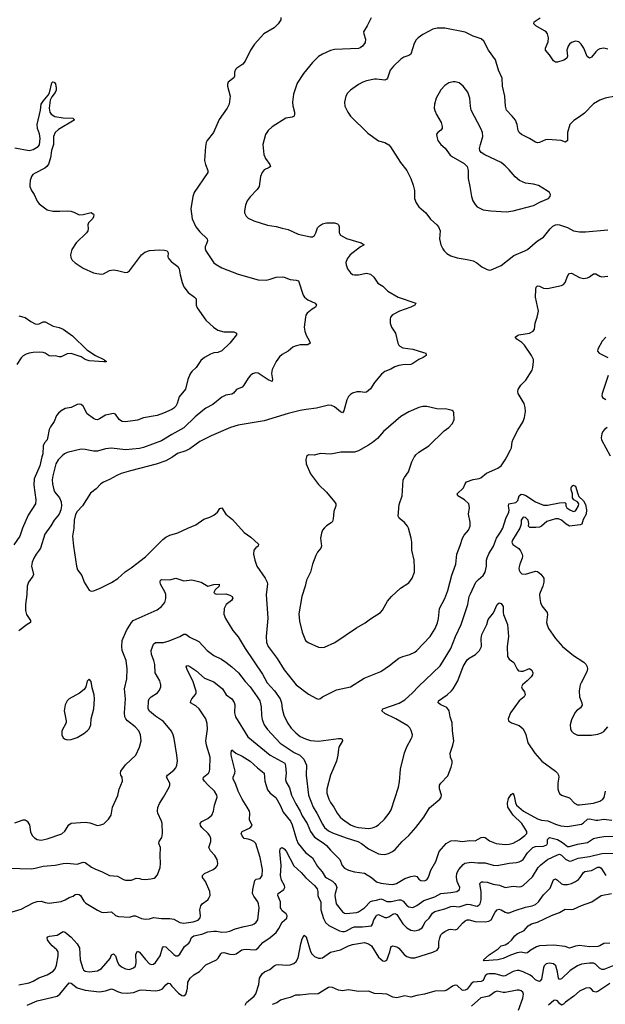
# Model space of a CAD drawing. Header units: inches. Extents: x 884691 to 1028259, y 526745 to 653629.
# Tile 4 of 241: x 933097 to 938926, y 534548 to 544352. Entities that reach past the tile are written whole.
import ezdxf

# ---------------------------------------------------------------- set-up
doc = ezdxf.new("R2010")
doc.units = ezdxf.units.IN
doc.header["$MEASUREMENT"] = 0
doc.layers.add('A9533', color=7, linetype='Continuous')
doc.layers.add('A9534', color=7, linetype='Continuous')

msp = doc.modelspace()

# ---------------------------------------------------------------- linework, layer by layer
at = {"layer": 'A9533', "color": 6}
for points, elevation in [([(933318.7, 540000), (933296.5, 539910), (933240.5, 539779.5), (933237.2, 539717.2), (933257.5, 539570), (933253.3, 539530), (933182.8, 539417.2), (933125.7, 539290), (933098.3, 539210), (933037.3, 539122.7)], 2900), ([(933508.7, 540000), (933480.6, 539970), (933456.1, 539930), (933425.5, 539810), (933420.4, 539770), (933422.8, 539730), (933437, 539670), (933447.3, 539647.3), (933492.9, 539590), (933510.8, 539550), (933514, 539510), (933508.1, 539471.9), (933490, 539429.5), (933441.1, 539370), (933407, 539313), (933345.9, 539230), (933303.5, 539090), (933291.6, 539068.4), (933259.4, 539030), (933237.6, 538990), (933221.9, 538950), (933215.2, 538910), (933233.4, 538826.6), (933228.5, 538810), (933183.7, 538750), (933170.9, 538710), (933169, 538630), (933156.4, 538530), (933156.1, 538470), (933165, 538430), (933206, 538370), (933204.9, 538350), (933170, 538328.9), (933090, 538267.1)], 3000), ([(934621.7, 540000), (934610, 539991.6), (934550, 539960.1), (934455.1, 539924.9), (934199.1, 539860.9), (934107.2, 539832.8), (934065, 539815), (933990, 539772.3), (933931.7, 539748.3), (933903.2, 539730), (933858.7, 539681.3), (933802.1, 539637.9), (933723.4, 539510), (933670, 539453.4), (933653.3, 539426.7), (933639.7, 539370), (933635, 539290), (933623.6, 539210), (933633.1, 539110), (933662.6, 538910), (933673.8, 538873.8), (933716.6, 538816.6), (933738, 538750), (933790, 538671.7), (933810, 538662), (933830, 538665.6), (933890, 538689.5), (934011.4, 538748.6), (934073.6, 538786.4), (934147, 538853), (934207, 538893), (934350, 539002.1), (934522.9, 539177.1), (934550, 539198.3), (934590, 539219.2), (934670, 539242), (934771.3, 539290), (934850, 539321.1), (934930, 539377.5), (934990, 539397.8), (935030, 539417.7), (935066.7, 539450), (935090, 539483.6), (935110, 539490.3), (935150.1, 539430.1), (935214, 539374), (935330, 539245.4), (935398.1, 539198), (935475.2, 539130), (935470.1, 539110), (935447.4, 539092.6), (935428.9, 539070), (935425.8, 539030), (935437, 538970), (935457.9, 538910), (935539.3, 538790), (935560.6, 538750), (935562.6, 538730), (935550.3, 538630), (935567.4, 538392.6), (935549.8, 538210), (935553, 538150), (935570, 538109.3), (935660.2, 537990), (935730, 537878.7), (935850, 537729.7), (935970, 537637.6), (936050, 537592.4), (936070, 537587.6), (936090, 537594.5), (936111.8, 537610), (936250, 537678.9), (936390, 537710.5), (936525.6, 537794.4), (936690, 537862.1), (936778.3, 537921.7), (936870, 537994.6), (936910, 538011.7), (936979.8, 538030), (937030, 538053.4), (937050.9, 538070), (937181.3, 538210), (937233.3, 538290), (937255.1, 538344.9), (937266.6, 538390), (937274.8, 538490), (937327.8, 538590), (937359.4, 538670), (937399.5, 538820.5), (937437, 538930), (937449.6, 539030), (937482.4, 539117.6), (937503.3, 539190), (937519.5, 539220.5), (937563.8, 539270), (937581.9, 539310), (937581.8, 539350), (937565.3, 539430), (937573.3, 539493.3), (937567.2, 539530), (937525.9, 539570), (937458.5, 539610), (937452.3, 539630), (937514, 539690), (937529.4, 539730.6), (937545.6, 539750), (937610, 539774.1), (937670, 539783.3), (937687.4, 539790), (937743.1, 539836.9), (937855, 539885), (937890, 539910.8), (937929.9, 539970), (937946, 540000)], 3100), ([(935951.9, 540000), (935946, 539974), (935947.2, 539930), (935991.9, 539830), (936070, 539724.2), (936150, 539646.9), (936231.7, 539550), (936243.7, 539530), (936243.1, 539510), (936224.4, 539455.6), (936217.9, 539382.1), (936210, 539355.6), (936197.5, 539342.5), (936150, 539311.1), (936130, 539291.1), (936112.3, 539267.7), (936099.8, 539240.2), (936091.6, 539190), (936100.6, 539110), (936093.7, 539090), (936061.7, 539050), (936043.8, 539016.2), (936012.2, 538930), (935991.6, 538850), (935952.6, 538770), (935939.1, 538710), (935905.2, 538610), (935875.2, 538435.2), (935883.2, 538363.2), (935910, 538252.7), (935943.3, 538170), (935968.1, 538150), (936070, 538104.3), (936100.8, 538100.8), (936130, 538105.5), (936232.9, 538150), (936450, 538296.4), (936534.7, 538345.3), (936590, 538387), (936687.8, 538450), (936707.3, 538472.7), (936758.9, 538561.1), (936797.3, 538610), (936886.7, 538693.3), (936970, 538745.8), (937004.9, 538790), (937026, 538850), (937028.3, 538890), (937023.9, 538970), (936999, 539070), (936998.8, 539150), (936992.3, 539190), (936966.1, 539290), (936956.1, 539310), (936925.9, 539345.9), (936873.8, 539390), (936863.7, 539410), (936875.6, 539524.4), (936904.4, 539610), (936914.5, 539770), (936925.6, 539794.4), (936968, 539850), (936999.9, 539950), (937023, 539997), (937025.2, 540000)], 3200), ([(933050, 536354.2), (933130, 536384.8), (933150, 536384.2), (933172, 536372), (933195.2, 536335.2), (933204.4, 536264.4), (933219.8, 536230), (933245.5, 536205.5), (933270, 536190.7), (933310, 536184.1), (933370, 536194.7), (933515, 536245), (933547.4, 536272.6), (933585.1, 536334.9), (933610, 536350.6), (933750, 536361.2), (933793.6, 536353.6), (933870, 536329.5), (933905.9, 536334.1), (933933.5, 536346.5), (933979.8, 536390), (934007.4, 536430), (934021.6, 536510), (934074.4, 536625.6), (934088.1, 536690), (934118.8, 536770), (934115.3, 536810), (934104, 536830), (934099.6, 536850), (934102.5, 536870), (934148.5, 536931.5), (934252.2, 537030), (934290, 537107.2), (934305.2, 537170), (934299.3, 537230), (934282.7, 537270), (934245.3, 537310), (934169.5, 537369.5), (934153.3, 537390), (934144.8, 537410), (934141.4, 537450), (934150.6, 537590.6), (934140.2, 537690), (934162.1, 537790), (934166.7, 537890), (934155.5, 537970), (934116.5, 538070), (934112.1, 538110), (934118, 538170), (934160.1, 538270), (934208.9, 538351.1), (934226.7, 538370), (934465.6, 538474.4), (934509.8, 538510), (934542, 538550), (934552.9, 538590), (934551, 538630), (934544.7, 538650), (934499.3, 538730), (934495.3, 538750), (934497.4, 538770), (934510, 538777.5), (934590, 538774.6), (934650, 538790.8), (934730, 538765.6), (934810, 538773.3), (934903.6, 538750), (934970, 538712.1), (935030, 538728.9), (935081, 538730), (935083.1, 538710), (935043.6, 538676.4), (935028.9, 538650), (935038.3, 538638.3), (935053, 538633), (935150, 538634.7), (935190, 538622.6), (935211, 538610), (935218.3, 538590), (935215.4, 538584.6), (935205.1, 538570), (935153.6, 538530), (935132.6, 538490), (935130, 538433.4), (935144.8, 538390), (935217.8, 538270), (935270, 538208.5), (935342, 538090), (935515, 537835), (935561.3, 537750), (935632.8, 537670), (935690.2, 537590), (935704.5, 537550), (935709.4, 537490), (935727.7, 537427.7), (935764, 537350), (935798.3, 537298.3), (935845.5, 537250), (935890, 537216.1), (935943, 537190), (935990, 537175.4), (936070, 537167.8), (936270, 537195.8), (936294.2, 537194.2), (936307.7, 537187.7), (936310.7, 537170), (936274.3, 537110), (936268.6, 537090), (936264.6, 537030), (936251.6, 536970), (936191.8, 536830), (936153, 536690), (936154.1, 536650), (936174.8, 536590), (936190, 536558.3), (936224.6, 536510), (936255.4, 536450), (936286.6, 536410), (936310, 536390.5), (936390, 536336.6), (936430, 536318.6), (936470, 536308.3), (936570, 536299.3), (936610, 536305.3), (936642.1, 536317.9), (936670, 536335.4), (936727.4, 536390), (936773.5, 536450), (936793.9, 536486.1), (936867.3, 536710), (936876.5, 536763.5), (936888.1, 536890), (936928.2, 537051.8), (936949.6, 537110.4), (936994.5, 537190), (937003.2, 537210), (937005.6, 537230), (936995.2, 537275.2), (936979.7, 537299.7), (936959.6, 537319.6), (936842.1, 537390), (936730, 537442.7), (936702.5, 537470), (936704.3, 537475.7), (936713, 537490), (936873.7, 537546.3), (936930, 537581.4), (937008.2, 537650), (937066.9, 537713.1), (937210, 537848), (937280.6, 537919.4), (937306.7, 537953.3), (937389.6, 538090), (937434.8, 538210), (937491.4, 538328.6), (937556.1, 538530), (937572.4, 538607.6), (937583.2, 538636.8), (937638.5, 538750), (937662.7, 538777.3), (937710, 538817.4), (937728.7, 538850), (937741.9, 538910), (937744.4, 538970), (937750, 538994), (937766.2, 539033.8), (937812.1, 539110), (937841.3, 539190), (937884.3, 539250), (937905.4, 539290), (937936.3, 539383.7), (937965.3, 539450), (937968.8, 539470), (937963.4, 539510), (937965.3, 539530), (938036.7, 539543.3), (938054, 539566), (938067.4, 539612.6), (938090, 539626.1), (938110, 539625), (938135.3, 539615.3), (938231.9, 539551.9), (938310, 539518.1), (938350, 539519), (938470, 539541.5), (938523.1, 539543.1), (938533.8, 539533.8), (938534.4, 539510), (938541.8, 539490), (938572.4, 539470), (938610, 539456.1), (938630, 539463.1), (938636, 539470), (938660.4, 539510), (938661.7, 539530), (938649.8, 539549.8), (938612.7, 539570), (938599.5, 539590), (938598.2, 539630), (938587.5, 539670), (938587.1, 539690), (938593.3, 539706.7), (938610, 539718.3), (938630, 539708.2), (938651, 539630), (938663.5, 539603.5), (938710, 539560.3), (938730, 539524), (938740.1, 539470), (938736.4, 539430), (938704.4, 539375.6), (938692.2, 539330), (938677.2, 539322.8), (938570, 539310.6), (938535.1, 539330), (938490, 539370.3), (938461.7, 539381.7), (938430, 539383.1), (938345.2, 539354.8), (938290.6, 539309.4), (938270, 539299), (938234.5, 539294.5), (938175.6, 539295.6), (938161.6, 539310), (938165.7, 539334.3), (938158.6, 539370), (938130, 539396.5), (938110, 539399.4), (938088.1, 539370), (938088.1, 539330), (938076.8, 539290), (938001.7, 539170), (937995.6, 539150), (938006.2, 539126.2), (938066.5, 539086.5), (938083.1, 539063.1), (938098, 539030), (938101.9, 539010), (938098.6, 538990), (938075.6, 538930), (938066.2, 538890), (938068.7, 538870), (938078.7, 538850), (938095.7, 538835.7), (938130, 538829.8), (938230, 538859.7), (938250, 538857.5), (938285, 538830), (938313, 538790), (938314.9, 538750), (938303, 538710), (938276.8, 538650), (938272.5, 538630), (938274, 538590), (938282.5, 538550), (938295.8, 538515.8), (938348.3, 538450), (938350.7, 538430), (938342.1, 538350), (938345.7, 538325.7), (938362.1, 538290), (938429.6, 538189.6), (938498.5, 538110), (938610, 538020.5), (938713.7, 537953.7), (938733.4, 537933.4), (938746.5, 537910), (938749.6, 537890), (938742.5, 537857.5), (938684.1, 537750), (938676.4, 537730), (938666.4, 537670), (938669.5, 537610), (938693.4, 537550), (938694.4, 537525.6), (938679.4, 537500.6), (938639.7, 537470), (938621.6, 537450), (938590, 537380.7), (938577.3, 537330), (938579.4, 537290), (938589.1, 537269.1), (938610, 537247.3), (938650, 537229.3), (938790, 537229.5), (938850, 537239.3), (938887.6, 537252.4), (938910, 537265.8), (938949.8, 537310)], 3000), ([(932984.9, 535904.9), (933210, 535897.8), (933250, 535902.7), (933330, 535925), (933450, 535933.6), (933530, 535951), (933570, 535952.4), (933670, 535944.5), (933730, 535962), (933750, 535961.1), (933812.4, 535912.4), (933850, 535892.2), (933909.9, 535870.1), (933990, 535831.3), (934070, 535823.4), (934130, 535790.5), (934150, 535784.7), (934210, 535785.5), (934257, 535803), (934290, 535802), (934310, 535793.8), (934349, 535791), (934403.5, 535796.5), (934434.7, 535805.3), (934450, 535814), (934470, 535836.9), (934495.3, 535910), (934499.9, 535950), (934494, 536030), (934499.4, 536110), (934483.5, 536150), (934485.6, 536170), (934511.3, 536210), (934517, 536250), (934513.6, 536350), (934509.5, 536370), (934473, 536450), (934469.7, 536470), (934473.3, 536506.7), (934490, 536548.2), (934529.5, 536610), (934585.7, 536710), (934592.5, 536730), (934591.3, 536750), (934558.2, 536810), (934561.6, 536818.4), (934567.1, 536830), (934630, 536879.4), (934650, 536903.5), (934661.6, 536930), (934666.2, 536973.8), (934662, 537030), (934634.9, 537194.9), (934625.8, 537230), (934607.9, 537267.9), (934530, 537362.5), (934450, 537417.8), (934387.9, 537467.9), (934377.3, 537490), (934378.8, 537570), (934386.6, 537590), (934407.1, 537610), (934470.3, 537649.7), (934490, 537677), (934502, 537710), (934503, 537730), (934491.8, 537770), (934446.7, 537850), (934443.2, 537930), (934433.3, 537970), (934408.9, 538030), (934406.8, 538070), (934427.3, 538132.7), (934449.8, 538150), (934530, 538151.9), (934585.9, 538165.9), (934690, 538209.8), (934730, 538232.2), (934750, 538233.4), (934790, 538204.6), (934879.8, 538159.8), (934962.9, 538070), (935030, 538019.9), (935104.6, 537984.6), (935150, 537956.4), (935210.1, 537910), (935276.5, 537850), (935341, 537761), (935390, 537707.8), (935461.9, 537610), (935485.6, 537570), (935501.1, 537510), (935503.9, 537423.9), (935510, 537382.8), (935532, 537330), (935562.8, 537282.8), (935690, 537146.8), (935830, 537056.8), (935883.9, 537030), (935925.9, 536990), (935951.1, 536930), (935947.5, 536830), (935970.4, 536630), (936016.5, 536510), (936053.6, 536450), (936110, 536340.3), (936130.9, 536310), (936170, 536274.9), (936210, 536253.9), (936345.1, 536205.1), (936464, 536170), (936500.1, 536150), (936570, 536094.8), (936667.8, 536047.8), (936690, 536041.7), (936730, 536040.8), (936767, 536050), (936808.7, 536071.2), (936833.5, 536090), (936904.9, 536170), (936970.6, 536229.4), (937039.9, 536310), (937119.2, 536410), (937175.8, 536504.2), (937277.4, 536590), (937291.3, 536610), (937294.9, 536630), (937274.4, 536694.4), (937276.7, 536730), (937290, 536751), (937358.5, 536821.5), (937392.2, 536910), (937402.2, 536950), (937402, 536970), (937384.7, 537010), (937381.6, 537050), (937409.5, 537130), (937417.9, 537170), (937405.2, 537270), (937401.5, 537350), (937382.4, 537410), (937371.3, 537471.3), (937350, 537501.8), (937287.6, 537530), (937262.6, 537550), (937265.4, 537570), (937350.3, 537630), (937395.9, 537670), (937410.9, 537689.1), (937457.1, 537770), (937510, 537910.1), (937550, 537979), (937570, 537996.3), (937634, 538030), (937674.6, 538070), (937692.5, 538110), (937691.2, 538190), (937697.1, 538230), (937746.2, 538330), (937761.5, 538378.5), (937814.3, 538445.7), (937850.3, 538529.7), (937870, 538544.2), (937890, 538539.2), (937910.3, 538510.3), (937909.3, 538450), (937913.8, 538430), (937953.5, 538330), (937962.2, 538210), (937948.6, 538110), (937953.8, 538010), (937970, 537985.9), (938016.6, 537950), (938050, 537884.2), (938063.1, 537870), (938084.1, 537864.1), (938110, 537865), (938170, 537890.2), (938195.7, 537875.8), (938203, 537850), (938199.8, 537830), (938187.6, 537810), (938149, 537770), (938101.5, 537730), (938090.2, 537710), (938098.2, 537690), (938120.5, 537660.5), (938126.8, 537630), (938118.2, 537610), (938069.4, 537570.6), (937982.5, 537450), (937958.2, 537390), (937963.6, 537370), (937992.3, 537352.3), (938070, 537322.7), (938106.8, 537290), (938134.3, 537234.3), (938155.8, 537150), (938225.6, 537050), (938294.1, 536970), (938428.7, 536870), (938449.6, 536850), (938460.1, 536830), (938461.9, 536810), (938453.1, 536750), (938455, 536695), (938458.8, 536670), (938468.4, 536648.4), (938489.7, 536629.7), (938570, 536602.7), (938618.8, 536550), (938650, 536535.4), (938670, 536533.8), (938808.3, 536551.7), (938870, 536570.7), (938901.9, 536590), (938913.4, 536606.6), (938928.9, 536670)], 2900), ([(932990, 535459.9), (933110, 535495.2), (933230, 535559.6), (933270, 535573.3), (933310, 535573.9), (933350, 535560.9), (933390, 535555.7), (933510, 535573.1), (933550, 535587.9), (933590, 535612.4), (933630, 535626.4), (933650, 535639.9), (933670, 535645.1), (933690, 535640.5), (933701, 535630), (933735.5, 535575.5), (933755, 535555), (933870, 535486.3), (933910, 535466.9), (933930, 535462.4), (934010, 535467.6), (934051.7, 535431.7), (934081.3, 535421.3), (934190, 535414.1), (934230, 535428.7), (934250, 535430.1), (934310, 535403.5), (934350, 535396.9), (934390, 535400.8), (934430, 535412.9), (934510, 535403.8), (934590, 535401.8), (934630, 535394.2), (934690, 535362.7), (934730, 535354.7), (934822, 535370), (934874, 535386), (934894.7, 535410), (934896.7, 535430), (934890.5, 535490), (934899.4, 535530), (934912.2, 535547.8), (934970, 535590), (934983.9, 535610), (934992.4, 535632.4), (934990.5, 535670.5), (934944.8, 535770), (934918, 535810), (934916.5, 535830), (934936.5, 535850), (935022.3, 535890), (935050, 535909.6), (935064.9, 535930), (935070.8, 535950), (935064.1, 535990), (935038, 536030), (934996, 536076), (934979.8, 536110), (934998.2, 536170), (934998.5, 536198.5), (934990, 536225.5), (934973.3, 536250), (934909, 536309), (934897.1, 536330), (934894.9, 536350), (934910.4, 536369.6), (934970, 536397.6), (935010.4, 536430), (935027.3, 536470), (935036.5, 536530), (935063, 536610), (935060.3, 536630), (935035.7, 536670), (934970, 536732.1), (934935.3, 536770), (934924.3, 536790), (934927.4, 536810), (934976.6, 536850), (934987.5, 536870), (934989.6, 536890), (934991.7, 537010), (934956.8, 537130), (934949.4, 537170), (934966.3, 537286.3), (934963.6, 537343.6), (934949.1, 537390), (934881.9, 537490), (934850, 537520), (934798, 537550), (934799.7, 537570), (934811, 537590), (934846.8, 537633.2), (934852.7, 537650), (934852.3, 537667.7), (934819.1, 537770), (934770, 537866.1), (934754.2, 537910), (934761.1, 537918.9), (934770, 537921), (934790, 537912.5), (934850, 537871.4), (934936, 537796), (935030, 537757.4), (935115.4, 537690), (935152.8, 537630), (935208.1, 537588.1), (935233, 537553), (935239.4, 537530), (935233.7, 537450), (935244.2, 537410), (935366.8, 537210), (935589.4, 537029.4), (935735.1, 536950), (935744, 536924), (935747.8, 536850), (935742.2, 536790), (935747, 536767), (935782, 536702), (935803.2, 536630), (935844.1, 536544.1), (935888.4, 536470), (935910, 536424), (935958.8, 536350), (935991.3, 536270), (936030, 536212.2), (936128.6, 536150), (936151.8, 536130), (936190, 536083.4), (936283.2, 535990), (936306.7, 535930), (936330, 535905.3), (936370, 535885), (936430, 535867.4), (936530, 535853.7), (936598.8, 535810), (936650, 535766.9), (936690, 535755.2), (936770, 535744), (936810, 535742.5), (936846.9, 535750), (936930, 535799.9), (936990, 535820.5), (937027.9, 535827.9), (937050, 535820.6), (937070, 535793.4), (937090, 535779.4), (937122.3, 535777.7), (937150, 535787), (937166.9, 535813.1), (937190, 535883.9), (937239.9, 535970), (937273.8, 536070), (937340.6, 536150), (937390, 536174.8), (937430, 536177.8), (937509.4, 536169.4), (937570, 536179.7), (937630, 536175.7), (937690, 536208.2), (937710, 536212.7), (937730, 536208.1), (937774.5, 536174.5), (937840.8, 536150), (937930, 536139.4), (937970, 536142.8), (938010, 536152.8), (938070, 536186.4), (938126.4, 536230), (938144.9, 536250), (938144.1, 536270), (938096.2, 536350), (938010, 536430.4), (937955.6, 536510), (937953.5, 536550), (937963.8, 536596.2), (937990, 536637.4), (938010, 536648.9), (938020.1, 536620.1), (938033.1, 536553.1), (938043.1, 536530), (938113.1, 536470), (938250, 536395.1), (938290, 536382.7), (938354.2, 536374.2), (938430, 536341.1), (938484.2, 536324.2), (938550, 536319.4), (938690, 536343), (938710, 536353.8), (938749, 536391), (938770, 536396.1), (938830, 536381.9), (938850, 536381.4), (938910, 536391.8), (938990, 536381.5)], 2800), ([(933090, 534742), (933190, 534761.8), (933230, 534778.5), (933287.1, 534812.9), (933370, 534842.2), (933430, 534877.5), (933450, 534900.1), (933463.7, 534936.3), (933480.3, 535030), (933479.6, 535070), (933468, 535090), (933420.9, 535130), (933385.6, 535170), (933374.3, 535190), (933370.4, 535210), (933378.5, 535221.5), (933392.2, 535227.8), (933470, 535236.4), (933530, 535273.2), (933550, 535267.9), (933610, 535215.9), (933670.4, 535150), (933691.1, 535110), (933697.5, 534990), (933725, 534905), (933733.1, 534890), (933750, 534879.3), (933792.3, 534872.3), (933870, 534882), (933910, 534904.3), (933996.1, 535003.9), (934010, 535039.5), (934030, 535049.2), (934050, 535029.1), (934070, 534966.5), (934083.4, 534943.4), (934110, 534920.4), (934150, 534899.8), (934190, 534896.1), (934230, 534911.1), (934250.7, 534929.3), (934257.5, 534962.5), (934251.5, 535048.5), (934270, 535075.7), (934290, 535066.5), (934350, 534992.9), (934390, 534951.6), (934410, 534943.5), (934430, 534946.7), (934450, 534964.8), (934495.1, 535030), (934519.1, 535110), (934530, 535125.3), (934550, 535121.4), (934630, 535043.1), (934650, 535032.3), (934670, 535032), (934690, 535046.7), (934737.3, 535122.7), (934781.9, 535158.1), (934790.4, 535169.6), (934806.7, 535213.3), (934830, 535231.3), (934910, 535246.7), (934970, 535268.6), (935030, 535276.4), (935056, 535276), (935110, 535265), (935158.7, 535270), (935190, 535276.6), (935241.8, 535298.2), (935330, 535323.7), (935410, 535338.9), (935432, 535350), (935450, 535366.1), (935465.8, 535390), (935480.3, 535510), (935475.5, 535550), (935466.4, 535570), (935426.1, 535626.1), (935415.7, 535650), (935416.5, 535690), (935437.8, 535782.2), (935450, 535794.3), (935490, 535801.7), (935509.9, 535830), (935513.3, 535890), (935490.7, 536010), (935445.9, 536150), (935428.2, 536168.2), (935402.2, 536182.2), (935370, 536193.7), (935330, 536200.6), (935310, 536224.4), (935300.6, 536250), (935311.2, 536268.8), (935390, 536306.3), (935412.3, 536330), (935385.4, 536385.4), (935388.1, 536450), (935383, 536470), (935362.7, 536510), (935310, 536590), (935272.4, 536670), (935246.4, 536746.4), (935221.5, 536790), (935221.3, 536810), (935239, 536850), (935241.5, 536870), (935203.1, 537030), (935201.1, 537058.9), (935210, 537081.7), (935247.5, 537047.5), (935310, 537020.2), (935391.2, 536970), (935463.6, 536903.6), (935530.5, 536850.5), (935537.2, 536770), (935564.3, 536684.3), (935590.2, 536650.2), (935647, 536607), (935690.6, 536530), (935720.2, 536460.2), (935792.9, 536370), (935810, 536333.8), (935852.4, 536190), (935870.1, 536150.1), (935941.1, 536061.1), (936010, 536007.8), (936061.6, 535921.6), (936106.4, 535866.4), (936138.4, 535818.4), (936150, 535806.8), (936210, 535773.7), (936232.5, 535750), (936246.1, 535730), (936252.7, 535710), (936236.1, 535650), (936234.7, 535630), (936247.7, 535547.7), (936310.1, 535470), (936330, 535455.7), (936350, 535452.9), (936450, 535462.1), (936470, 535469.2), (936528.8, 535510), (936590, 535570.9), (936610, 535579.6), (936650, 535583.4), (936690, 535596.9), (936712.9, 535592.9), (936751.6, 535571.6), (936792.9, 535572.9), (936870, 535589.2), (936890, 535586.8), (936913.6, 535573.6), (936950, 535530.5), (936970, 535519.2), (937010, 535513.4), (937050, 535531.2), (937118.4, 535581.6), (937230, 535617.8), (937290, 535651.9), (937390, 535661.5), (937448, 535672), (937475.7, 535690), (937477.1, 535710), (937450.3, 535770.3), (937445.3, 535814.7), (937446.7, 535853.3), (937466.8, 535890), (937510, 535939.9), (937527.9, 535952.1), (937590, 535962.7), (937655.9, 535955.9), (937730, 535955.7), (937810, 535933), (937850, 535928.9), (937970, 535953.8), (938041.4, 535958.6), (938070, 535965.4), (938090, 535975.1), (938108.8, 535991.2), (938150, 536057.5), (938203.5, 536110), (938230, 536117.9), (938310, 536122.7), (938342.5, 536137.5), (938351.6, 536150), (938351.6, 536190), (938370, 536208.3), (938450.1, 536190.1), (938499.2, 536159.2), (938550, 536119.5), (938570, 536118.5), (938650, 536144.2), (938750, 536158.6), (938810, 536197.7), (938851, 536209), (938910, 536217.4), (939090, 536223.4)], 2700), ([(933170, 534539.6), (933270, 534583.3), (933470.1, 534629.9), (933495.9, 534650), (933590, 534760.9), (933610, 534760.1), (933670, 534711.5), (933750, 534690.4), (933890, 534673.3), (933950, 534681.9), (934010, 534700.8), (934030, 534696.8), (934070, 534675.8), (934110, 534662.8), (934170, 534658), (934230, 534664.4), (934290, 534688), (934310, 534690.7), (934450, 534683.3), (934490, 534687.7), (934517.2, 534702.8), (934550, 534742), (934570, 534758.1), (934577.3, 534757.3), (934590, 534754.8), (934610, 534728.6), (934678.9, 534658.9), (934710, 534636.1), (934730, 534631.1), (934750, 534650.2), (934761.4, 534678.6), (934768.1, 534710), (934770.3, 534770), (934792.3, 534810), (934830, 534842.6), (934885.5, 534874.5), (934950, 534939.6), (935057, 534990), (935073.4, 535006.6), (935099, 535050), (935110, 535060.4), (935130, 535062.6), (935190, 535046.7), (935230, 535043.8), (935250.7, 535049.3), (935306.8, 535090), (935324.8, 535095.2), (935350, 535096.9), (935430, 535089.1), (935450, 535094.6), (935470, 535108.8), (935517.9, 535162.1), (935590, 535211.9), (935650, 535262.8), (935677.9, 535302.1), (935710, 535367), (935755.5, 535404.5), (935760.5, 535430), (935750, 535448.3), (935710, 535480.1), (935698.1, 535498.1), (935693.5, 535510), (935693.9, 535570), (935666.2, 535630), (935668.4, 535650), (935726.8, 535690), (935736, 535710), (935731.9, 535730), (935703, 535783), (935693.3, 535830), (935698.5, 535930), (935686.1, 536070), (935690, 536095.6), (935695.8, 536104.2), (935710, 536109.1), (935730, 536095.2), (935750, 536071.7), (935826.6, 535926.6), (935899, 535859), (935946.5, 535806.5), (936030.6, 535730), (936057.4, 535697.4), (936064.9, 535670), (936063.7, 535630), (936070, 535610), (936094.9, 535570), (936095.3, 535490), (936122.6, 535402.6), (936142.3, 535362.3), (936172.9, 535332.9), (936278.9, 535278.9), (936310, 535271.8), (936330, 535272.9), (936350, 535278.4), (936408.3, 535311.7), (936430, 535318), (936510, 535318.7), (936597.3, 535330), (936610, 535345.4), (936623.6, 535390), (936640.5, 535419.5), (936650, 535434.7), (936661.2, 535438.8), (936670, 535441.3), (936730, 535412.8), (936750, 535411.4), (936770, 535417.9), (936810, 535445.7), (936830, 535451.5), (936850, 535440.7), (936910.8, 535350), (936949.2, 535309.2), (936990, 535285.4), (937030, 535279.9), (937070, 535289.3), (937101.5, 535310), (937113.9, 535326.1), (937134.2, 535370), (937173.2, 535406.8), (937204.7, 535455.3), (937230, 535472.6), (937330, 535499.5), (937390, 535521.3), (937410, 535523.9), (937470, 535519), (937550, 535546.4), (937582.1, 535542.1), (937630, 535527.1), (937650, 535526.5), (937666.3, 535533.7), (937679.2, 535550), (937691.3, 535590), (937691.7, 535668.3), (937678.6, 535750), (937694, 535766), (937711, 535769), (937750, 535763.6), (937810, 535745.4), (937873.7, 535733.7), (937930, 535712.8), (938010, 535723.2), (938070, 535717.1), (938090, 535720.6), (938110, 535731.2), (938202.2, 535817.8), (938258.7, 535910), (938283.4, 535936.6), (938350, 535989.2), (938450, 536037.3), (938470, 536043.1), (938490, 536033.5), (938530, 535994.5), (938570, 535973.5), (938590, 535975.9), (938655.2, 536004.8), (938770, 536018.2), (938890, 536050.8), (939050, 536054.3)], 2600), ([(935341.2, 534538.8), (935354.4, 534565.6), (935429.4, 534630.6), (935447.4, 534652.6), (935475.7, 534744.3), (935483.4, 534810), (935510.7, 534850), (935535.2, 534870), (935585.5, 534894.5), (935630, 534929.7), (935650, 534939.9), (935675.6, 534944.4), (935750, 534939), (935790, 534941.2), (935826.2, 534953.8), (935850, 534972.8), (935869.1, 535010.9), (935894.4, 535150), (935910, 535198.8), (935930, 535236.5), (935950, 535218.3), (935993.1, 535073.1), (936004.2, 535050), (936030, 535023.9), (936070, 535008.9), (936090, 535007.3), (936110, 535011.7), (936190, 535065.6), (936290, 535091.7), (936370, 535131.8), (936410, 535142.8), (936530, 535162.6), (936570, 535149.8), (936600.2, 535130), (936670, 535019), (936690, 534995.9), (936710, 534982.1), (936730, 534977.9), (936751, 534989), (936780.7, 535070), (936790, 535113.8), (936796.4, 535123.6), (936809.6, 535130.4), (936850, 535119.4), (936870, 535106.7), (936924.1, 535044.1), (936950, 535024.5), (936990, 535011), (937030, 535011.5), (937210, 535066.8), (937252.3, 535087.7), (937267.6, 535112.4), (937270, 535170), (937278.9, 535210), (937290, 535238.2), (937304, 535256), (937327.5, 535272.5), (937370, 535291.8), (937390, 535295.4), (937430, 535290.1), (937450, 535297), (937503, 535357), (937530, 535379.3), (937550, 535389), (937570, 535389.7), (937630, 535373.3), (937730, 535370.7), (937765.2, 535374.8), (937791.4, 535388.6), (937830, 535464.7), (937850, 535487.9), (937865.7, 535494.3), (937890, 535489.9), (937930, 535464.1), (937950, 535457.3), (937970, 535457.7), (938030, 535482.9), (938130, 535515.8), (938199.1, 535530), (938230, 535543), (938261.6, 535570), (938310, 535639.4), (938375.6, 535704.4), (938410, 535786.5), (938430, 535797.1), (938450, 535785.6), (938490, 535748.7), (938510, 535740.7), (938550, 535740.7), (938590, 535749.8), (938630, 535769.4), (938657.5, 535790), (938676.3, 535810), (938710, 535859.9), (938723.3, 535870), (938790, 535879.3), (938850, 535914.9), (938870, 535915.1), (938884.4, 535904.4), (938930, 535830.5)], 2500), ([(938970, 535156.3), (938910, 535153.6), (938870.3, 535129.7), (938850, 535123.4), (938770, 535121.5), (938670, 535134), (938630, 535127.8), (938570, 535107.5), (938525.1, 535125.1), (938410, 535136.2), (938270, 535130), (938240.5, 535119.5), (938177.2, 535082.8), (938150, 535061.7), (938130, 535058.1), (938090, 535066.6), (938050, 535060.7), (937982, 535037.9), (937910, 535003.3), (937855.3, 534990), (937721.2, 534981.2), (937712.4, 534990), (937770, 535040.1), (937860.1, 535099.9), (937889.3, 535130), (937930, 535140.6), (937960.8, 535159.2), (937993.1, 535186.9), (938026.2, 535230), (938049.2, 535250), (938118, 535282), (938159.7, 535330), (938190, 535348), (938250, 535367.3), (938390, 535433.4), (938470, 535461.1), (938524.9, 535495.1), (938590, 535491.3), (938610, 535494.2), (938690, 535532), (938791.6, 535568.4), (938884.8, 535630), (938987, 535653)], 2400), ([(939010, 534934.9), (938910, 534895), (938890, 534893.6), (938866.6, 534906.6), (938829.3, 534949.3), (938810, 534957.5), (938770, 534958.1), (938690, 534946.2), (938650, 534930.2), (938575.7, 534884.3), (938490, 534801.1), (938470, 534794.1), (938460.7, 534810), (938451.2, 534870), (938432.1, 534932.1), (938410, 534951.4), (938370, 534958.2), (938338.7, 534950), (938318.6, 534930), (938309.9, 534910), (938290, 534799.8), (938278.6, 534781.4), (938270, 534775.8), (938250, 534780.5), (938230, 534792.6), (938201.4, 534821.4), (938177.7, 534837.7), (938110, 534872.4), (938070, 534884), (938050, 534884.2), (938010, 534875), (937930, 534831.7), (937910, 534828.1), (937830, 534851.1), (937768.2, 534851.8), (937750, 534847.9), (937730.1, 534830), (937710, 534783.7), (937690, 534773.8), (937610, 534767.6), (937590, 534751.9), (937550, 534699.7), (937530, 534687.7), (937510, 534686.3), (937502.4, 534690), (937450, 534734.7), (937430, 534737.7), (937405.5, 534730), (937350.2, 534689.8), (937330, 534681.8), (937230, 534679), (937127.4, 534647.4), (937050, 534635.9), (936990, 534620.6), (936930, 534631), (936850, 534611.1), (936810, 534620), (936750, 534647.5), (936706.2, 534653.8), (936630, 534654.4), (936570, 534679.9), (936470, 534676.4), (936370, 534691.7), (936310, 534681.9), (936270, 534690.4), (936210, 534716.2), (936181.3, 534718.7), (936170, 534716.8), (936066.7, 534653.3), (935970, 534648.1), (935890, 534637.7), (935841.9, 534638.1), (935790, 534614.4), (935735.8, 534604.2), (935694, 534590), (935656.6, 534563.4), (935610, 534547.5)], 2500), ([(938970, 534754.1), (938850, 534674.8), (938830, 534668.1), (938810, 534675.4), (938790, 534699.6), (938770, 534710.8), (938731.5, 534708.5), (938670, 534677.8), (938613.2, 534630), (938529, 534570), (938510, 534550.2), (938490, 534539.6), (938470, 534555), (938450, 534582), (938430, 534590.5), (938414.1, 534585.9), (938361.1, 534538.9)], 2600), ([(938062.7, 534490), (938105.6, 534610), (938112.2, 534650), (938103.9, 534670), (938090, 534682.1), (938070, 534689.5), (938050, 534690.2), (937930, 534665.9), (937910, 534665.4), (937850, 534678.3), (937830, 534672.4), (937770, 534629.6), (937686.1, 534613.9), (937595.3, 534530)], 2600)]:
    msp.add_lwpolyline(points, dxfattribs=dict(at, elevation=elevation))
at = {"layer": 'A9533', "color": 6, "elevation": 3100}
msp.add_lwpolyline([(933790, 537785.6), (933770, 537767.3), (933755.5, 537710), (933738.7, 537681.3), (933693.1, 537646.9), (933590, 537590.3), (933569.4, 537570), (933548.6, 537530), (933540.5, 537470), (933561.2, 537370), (933559.3, 537350), (933517.2, 537270), (933516, 537230), (933530, 537202.3), (933550, 537186.5), (933570, 537180.2), (933610, 537185.4), (933670, 537205.3), (933736.4, 537243.6), (933769.3, 537270.7), (933787.6, 537292.4), (933806.1, 537330), (933807.5, 537390), (933833.7, 537490), (933840.6, 537590), (933836.9, 537630), (933818.4, 537698.4), (933810, 537761.2)], close=True, dxfattribs=at)
at = {"layer": 'A9534', "color": 6}
for points, elevation in [([(935694.9, 544374.9), (935697.8, 544350), (935670.6, 544310), (935630, 544272), (935525.6, 544210), (935433.2, 544106.8), (935393.9, 544050), (935341.9, 543938.1), (935316.8, 543910), (935258.4, 543870), (935244.6, 543855.4), (935235.1, 543830), (935235.5, 543790), (935227.1, 543772.9), (935173.6, 543730), (935166, 543710), (935166.2, 543690), (935192.1, 543590), (935180.4, 543510), (935163.2, 543470), (935081.2, 543358.8), (935025.2, 543230), (934962.1, 543150), (934952.1, 543130), (934945.5, 543090), (934938.1, 542950), (934946.6, 542910), (934970.8, 542850), (934968.6, 542830), (934832.2, 542630), (934819.3, 542590), (934801.6, 542470), (934815, 542370), (934851.3, 542290), (934890, 542239.2), (934963.6, 542170), (934965.1, 542150), (934960.3, 542130), (934942.4, 542090), (934942.3, 542070), (934949, 542050), (935030, 541931.8), (935053.3, 541913.3), (935110, 541880.9), (935270, 541817.8), (935470, 541762.7), (935550, 541760.1), (935590, 541767.2), (935650, 541786.8), (935710, 541790.6), (935730, 541787.5), (935790, 541764.6), (935850, 541760.1), (935871.7, 541751.7), (935919.9, 541610), (935933.1, 541590), (935963.6, 541563.6), (936038, 541530), (936052.9, 541510), (936040.7, 541490), (936007, 541470), (935957.5, 541430), (935945.4, 541410), (935941, 541390), (935929.6, 541290.4), (935934.1, 541250), (935948.3, 541210), (935982.1, 541150), (935987.9, 541130), (935964.6, 541115.4), (935890, 541114.1), (935838.3, 541101.7), (935814.5, 541090), (935768.4, 541051.6), (935710, 541017.3), (935684.5, 540995.5), (935649.5, 540950), (935610.1, 540870), (935602.8, 540830), (935612.1, 540767.9), (935610.3, 540749.7), (935570, 540766), (935470, 540832.4), (935445.3, 540834.7), (935415.4, 540824.6), (935390, 540805.3), (935370, 540782.5), (935327.7, 540712.3), (935310, 540692.7), (935256.5, 540670), (935225.7, 540634.3), (935210, 540622.9), (935150, 540611.9), (935107.5, 540592.5), (935020.6, 540519.4), (934950, 540484.7), (934918.4, 540461.6), (934843.7, 540396.3), (934730, 540286.7), (934610, 540220.9), (934510, 540159.5), (934330, 540091.9), (934290, 540083), (934150, 540069.1), (934010, 540087), (933950, 540077.6), (933870, 540056.6), (933830, 540054.5), (933750, 540073.8), (933710, 540075.1), (933570, 540042.5), (933542.9, 540030), (933518.1, 540010), (933508.7, 540000)], 3000), ([(936594.2, 544370), (936556.6, 544290), (936519.8, 544230), (936521.1, 544210), (936538.4, 544158.4), (936534.8, 544125.2), (936508.1, 544090), (936487.4, 544072.6), (936470, 544064.9), (936230, 544055.2), (936190, 544044.8), (936109.7, 544010.3), (936070, 543984.9), (936010, 543925.9), (935923.2, 543816.8), (935859.9, 543720), (935822, 543610), (935812.5, 543530), (935815.8, 543495.8), (935831.7, 543430), (935833.5, 543410), (935828.5, 543391.5), (935810, 543380.9), (935747.6, 543370), (935610, 543284.7), (935570.1, 543250), (935544.2, 543210), (935516.8, 543110), (935528, 543010), (935544.8, 542970), (935587, 542910), (935592.3, 542890), (935580.2, 542879.8), (935530, 542856.5), (935510, 542830.8), (935494.8, 542790), (935480.1, 542690), (935459.3, 542660.7), (935390, 542589.3), (935362.5, 542550), (935345, 542505), (935334.4, 542450), (935335.5, 542430), (935350, 542397.3), (935370, 542374.8), (935427.7, 542350), (935564.9, 542304.9), (935650, 542292.7), (935710, 542274.9), (935770, 542263.9), (935870, 542216.1), (935990, 542190.2), (936010, 542191.3), (936030, 542203.1), (936044.1, 542230), (936059.7, 542280.3), (936079.7, 542300.3), (936110, 542318.6), (936151.5, 542328.5), (936230, 542328.2), (936260.1, 542320.1), (936271.7, 542310), (936276.4, 542290), (936278.2, 542230), (936290, 542207.2), (936350, 542172.7), (936494.8, 542130), (936527.3, 542110), (936490, 542091.3), (936387.6, 542010), (936355.6, 541970), (936344.7, 541935.3), (936345.4, 541910), (936361.2, 541870), (936389.1, 541830), (936410, 541816.5), (936430.2, 541810.2), (936470, 541812.2), (936550, 541828.7), (936590, 541819), (936622.2, 541790), (936662.9, 541730), (936710, 541698.6), (936760.6, 541650), (936864.5, 541590), (937038.8, 541530), (937030.2, 541510), (936991, 541490), (936877.6, 541450), (936806.5, 541413.5), (936787.5, 541390), (936782.9, 541370), (936782.9, 541330), (936796.3, 541290), (936838.4, 541230), (936861.5, 541130), (936870.6, 541110.6), (936881, 541101), (936910, 541086.3), (937010, 541070.4), (937117.9, 541037.9), (937138.8, 541030), (937141.9, 541010), (937113.1, 540990), (937069.8, 540970.2), (937010, 540927.9), (936990, 540919.6), (936910, 540916.5), (936870, 540908.8), (936830, 540895), (936790, 540870.7), (936730, 540848.1), (936697.7, 540822.3), (936630, 540738), (936590, 540677.9), (936550, 540643.1), (936530, 540638.6), (936490, 540647.6), (936452.3, 540647.7), (936410, 540631.8), (936390, 540619.4), (936370, 540600.9), (936352.6, 540567.4), (936322.3, 540457.7), (936310, 540437.4), (936290, 540446.7), (936230, 540496.4), (936200.5, 540510), (936170, 540513.1), (936050, 540482.5), (935950, 540472), (935890, 540459.8), (935770, 540429.9), (935530, 540358.7), (935270, 540314.3), (935195, 540290), (935002.5, 540210), (934890, 540153.1), (934790, 540080.6), (934750, 540060.7), (934667.3, 540032.7), (934621.7, 540000)], 3100), ([(938950, 544058.4), (938910, 544067.7), (938870, 544062.2), (938850, 544052.5), (938830, 544033.2), (938790, 543979.5), (938770, 543970.6), (938746.7, 543986.7), (938713.2, 544070), (938684.8, 544110), (938663.6, 544130), (938630, 544138.9), (938590, 544123.5), (938570.3, 544110), (938555.5, 544090), (938544.5, 544050), (938548, 543990), (938541.4, 543970), (938530, 543958.6), (938512.5, 543947.5), (938450, 543930.7), (938430, 543929.5), (938410, 543941.2), (938370, 544003.4), (938331.5, 544050), (938329.8, 544070), (938358.3, 544130), (938359.1, 544170), (938350.8, 544210), (938337.2, 544230), (938321.8, 544241.8), (938234.6, 544290), (938215, 544310), (938217.7, 544330), (938278.8, 544370)], 3100), ([(939130, 543610.4), (938923.1, 543570), (938870, 543549.9), (938810, 543515.3), (938718.4, 543421.6), (938670, 543384.9), (938611.1, 543348.9), (938572, 543310), (938550.8, 543229.2), (938549.2, 543150.8), (938530, 543132.2), (938487.9, 543147.9), (938350, 543158.3), (938330, 543155.7), (938270, 543130.8), (938250, 543127.1), (938230, 543131.7), (938170, 543169.1), (938090.6, 543210), (938069.2, 543229.2), (938059.3, 543250), (938047.3, 543310), (938030.8, 543350.8), (937999.9, 543390), (937941.8, 543450), (937931.7, 543490), (937925.1, 543590), (937901.7, 543690), (937899.6, 543770), (937862.6, 543850), (937831.5, 543951.5), (937764.9, 544050), (937718.4, 544138.4), (937690, 544161.8), (937610, 544188.1), (937530, 544227.5), (937330, 544267.9), (937252.2, 544267.8), (937210, 544258.6), (937110, 544203.6), (937062.3, 544170), (937043.5, 544150), (937024.3, 544115.7), (936988.6, 544010), (936970, 543995), (936922.2, 543977.9), (936890, 543959.9), (936816.3, 543890), (936784.8, 543850), (936758.5, 543770), (936750, 543758.5), (936730, 543749.4), (936650, 543761.2), (936630, 543760.2), (936550, 543743.2), (936513.8, 543730), (936470, 543707.7), (936390.1, 543649.9), (936360.5, 543619.5), (936342, 543590), (936328.4, 543531.6), (936333.6, 543490), (936362.9, 543430), (936390.1, 543390), (936560.8, 543220.8), (936670, 543144.4), (936730, 543128.9), (936770, 543107.4), (936787.7, 543087.7), (936888.8, 542928.8), (936950.1, 542850), (936990.6, 542770), (937014.1, 542705.9), (937025.5, 542650), (937028.1, 542570), (937042.7, 542530), (937069.4, 542490), (937139.2, 542430), (937184.7, 542364.7), (937250, 542310.1), (937266.8, 542290), (937280.9, 542250), (937276.3, 542170), (937290.2, 542110), (937308.5, 542070), (937322.8, 542050), (937350, 542024.2), (937390, 541999.3), (937450, 541981), (937550, 541965.7), (937610, 541950.1), (937646.5, 541930), (937696.5, 541890), (937750, 541865.1), (937770, 541859.2), (937790, 541859.8), (937890, 541904), (938014.4, 542005.6), (938124.8, 542050), (938150, 542065.4), (938250, 542149.1), (938310, 542185.9), (938377.1, 542270), (938405.2, 542294.8), (938430, 542309.5), (938450, 542311.8), (938470, 542308.2), (938550, 542282.1), (938610, 542250.4), (938670, 542238.8), (938730, 542239), (938950, 542259.5)], 3200), ([(933050, 543077), (933190, 543051.2), (933230, 543061), (933281.1, 543090), (933294.8, 543105.2), (933299.9, 543170), (933293.9, 543213.9), (933274.6, 543270), (933270.5, 543310), (933304.1, 543450), (933311.1, 543510), (933330, 543542.4), (933380, 543600), (933394.7, 543625.3), (933417, 543723), (933426.9, 543733.1), (933441, 543730), (933453.6, 543713.6), (933460.2, 543670), (933458.8, 543650), (933450, 543628.2), (933417.5, 543582.5), (933401.8, 543550), (933391.5, 543470), (933396, 543430), (933410.1, 543410.1), (933447.7, 543387.7), (933530, 543374.2), (933624.7, 543370), (933638.2, 543358.2), (933639.6, 543350), (933482.9, 543257.1), (933451.1, 543228.9), (933433.9, 543190), (933432.7, 543110), (933414.7, 543050), (933402.3, 542977.7), (933384.9, 542915.1), (933367.2, 542890), (933346.7, 542873.3), (933250, 542825), (933229, 542810), (933216.1, 542790), (933202.5, 542750), (933196.6, 542710), (933198.3, 542690), (933213.8, 542650), (933242.4, 542610), (933270, 542544.2), (933290, 542519.6), (933370, 542457.9), (933426.7, 542446.7), (933495, 542445), (933569.4, 542449.4), (933605.3, 542445.3), (933636.3, 542436.2), (933690, 542409.6), (933730, 542412.1), (933810, 542431.6), (933830, 542417.3), (933833.8, 542410), (933832.6, 542390), (933825.9, 542374.1), (933783.2, 542330), (933775.9, 542310), (933778.8, 542270), (933775, 542250), (933763.5, 542230), (933658.1, 542130), (933617.4, 542062.6), (933602.1, 542010), (933604.6, 541984.6), (933618, 541958), (933649.5, 541929.6), (933730, 541878.4), (933830, 541831.3), (933863.4, 541823.4), (933910, 541817.8), (933930, 541821.7), (933990, 541855.2), (934030, 541862.5), (934070, 541856.1), (934150, 541834), (934170, 541837), (934190, 541850.3), (934308.2, 542011.8), (934341.4, 542038.6), (934390, 542054.6), (934490, 542060.8), (934537.4, 542057.4), (934563.9, 542050), (934575.9, 542030), (934572.2, 541990), (934580.6, 541970), (934603.5, 541943.5), (934670, 541894), (934683.1, 541870), (934693.6, 541810), (934713.9, 541733.9), (934732.3, 541692.3), (934775.4, 541635.4), (934836, 541590), (934852.6, 541572.6), (934855.1, 541510), (934863.1, 541483.1), (934950, 541361.3), (935024.8, 541290), (935070, 541261.2), (935130, 541242.8), (935230, 541242.5), (935256.3, 541230), (935253.8, 541213.8), (935187.7, 541130), (935110, 541056.2), (935070, 541038.3), (935030, 541033.8), (934997.7, 541022.3), (934937.3, 540990), (934901.4, 540958.6), (934852.8, 540890), (934811.8, 540850), (934794.4, 540825.6), (934770.7, 540769.3), (934745.9, 540674.1), (934684, 540596), (934664.6, 540530), (934650, 540504.1), (934630, 540482.7), (934610, 540470.6), (934530, 540434.1), (934466.3, 540410), (934330, 540386.2), (934270, 540365.9), (934150, 540346.7), (934116.9, 540350), (934099.5, 540359.5), (934086.9, 540370), (934050, 540425.1), (934030.7, 540430.7), (933950, 540415.9), (933890, 540377.5), (933870, 540368.9), (933850, 540369.6), (933830, 540379.9), (933768.7, 540428.8), (933730, 540503.8), (933710, 540519.4), (933690, 540523.4), (933670, 540519.4), (933610, 540490.5), (933550, 540479.1), (933510, 540456.6), (933484.6, 540435.4), (933462.3, 540410), (933439.7, 540350), (933402.6, 540297.4), (933389.1, 540270), (933375.4, 540184.6), (933369.2, 540170), (933342.5, 540137.5), (933331.4, 540110), (933326.1, 540030), (933318.7, 540000)], 2900), ([(937946, 540000), (937983.4, 540070), (937991.3, 540090), (937999.7, 540150), (938010, 540175.5), (938054.4, 540265.6), (938106.9, 540350), (938121.5, 540390), (938130.9, 540450), (938129.9, 540490), (938116.9, 540530), (938060.2, 540630), (938055.3, 540650), (938058.3, 540670), (938086.3, 540713.7), (938136, 540764), (938196.5, 540863.5), (938206.1, 540890), (938212.8, 540950), (938209.9, 540970), (938192, 541010), (938121.6, 541110), (938096.6, 541136.6), (938044.7, 541170), (938029.8, 541190), (938051.3, 541208.7), (938066.4, 541213.6), (938172.9, 541230), (938207.1, 541250), (938221.4, 541270), (938227.9, 541330), (938248.1, 541390), (938261.6, 541450), (938231.8, 541590), (938233.1, 541666.9), (938238.8, 541690), (938250, 541700.6), (938270, 541698.5), (938310, 541680.2), (938350, 541675.8), (938490, 541705.4), (938510, 541716.9), (938525.4, 541734.6), (938553.8, 541806.2), (938570, 541824.3), (938590, 541828.3), (938670, 541784.9), (938710, 541776.3), (938750, 541782.4), (938770, 541791.4), (938810, 541820.8), (938830, 541822.3), (938870, 541797.4), (938890, 541791.8), (938950, 541798.9)], 3100), ([(933090, 541402.1), (933150, 541388.3), (933206.8, 541346.8), (933250, 541323.4), (933270, 541320.3), (933290, 541323.8), (933330, 541344), (933350, 541343.7), (933430, 541301.7), (933490, 541287.8), (933530, 541272.1), (933623.4, 541203.4), (933764.6, 541064.6), (933850, 541007.5), (933935.5, 540970), (933940.9, 540960.9), (933961.1, 540950), (933954.7, 540945.3), (933935.6, 540944.4), (933790, 540954.6), (933750.1, 540969.9), (933710, 540996), (933610, 541029.1), (933570, 541024.8), (933510, 540996.7), (933490, 540995.8), (933450, 541005.9), (933410, 541002.2), (933390, 541006.1), (933350, 541030.9), (933330, 541037), (933290, 541040.7), (933230, 541037.2), (933190, 541031.5), (933159.9, 541020.1), (933130, 541003.8), (933110, 540984.9), (933070, 540917.3)], 2800), ([(938930, 541189.5), (938895, 541150), (938851.7, 541070), (938848.5, 541050), (938863.6, 541030), (938952.6, 540990)], 3100), ([(938954, 540810), (938893.8, 540630), (938891.3, 540610), (938899, 540590), (938930, 540569.4)], 3100), ([(937025.2, 540000), (937039.8, 540020.2), (937070, 540046.3), (937169.8, 540110), (937322.6, 540257.4), (937370, 540290.3), (937404.4, 540330), (937423, 540370), (937418.9, 540438.9), (937413.1, 540453.1), (937401.6, 540461.6), (937350, 540474.3), (937250, 540477.6), (937150, 540499.4), (937110, 540499.1), (937070, 540490.6), (936971.3, 540448.7), (936890, 540402.2), (936719.3, 540250), (936657.8, 540182.2), (936610, 540141.5), (936570, 540114.1), (936470, 540059.5), (936430, 540046.3), (936295.1, 540045), (936193.1, 540026.9), (936087.7, 540032.3), (936030, 540017.6), (935970, 540019.7), (935953.4, 540006.6), (935951.9, 540000)], 3200), ([(938946.1, 540290), (938917.4, 540270), (938899.8, 540250), (938890.1, 540230), (938883.8, 540190), (938886.4, 540170), (938973.6, 540010)], 3100)]:
    msp.add_lwpolyline(points, dxfattribs=dict(at, elevation=elevation))
at = {"layer": 'A9534', "color": 6, "elevation": 3300}
msp.add_lwpolyline([(937410, 543734), (937370, 543721.9), (937330, 543695.6), (937287.8, 543652.2), (937242.9, 543570), (937224.8, 543510), (937223.7, 543470), (937228.6, 543448.6), (937246.5, 543406.5), (937290.8, 543330), (937303.5, 543290), (937301.8, 543270), (937290, 543251.3), (937257.6, 543230), (937246.8, 543213.2), (937247.5, 543190), (937259.3, 543150), (937287.3, 543110), (937332.2, 543072.2), (937383.4, 543003.4), (937410, 542983.8), (937520.7, 542920.7), (937551.1, 542890), (937560.2, 542850), (937559.7, 542770), (937578.8, 542690), (937592.9, 542590), (937607.5, 542547.5), (937630.8, 542510.8), (937650, 542490.1), (937710, 542460.1), (937788, 542448), (937942.2, 542437.8), (938010, 542449.3), (938210, 542502.1), (938281.8, 542538.2), (938359.8, 542570), (938378.4, 542590), (938380.7, 542610), (938369.8, 542630), (938347.7, 542647.7), (938260.2, 542700.2), (938210, 542715.5), (938130, 542725.1), (938071.4, 542751.4), (938027.1, 542787.1), (937970, 542856.5), (937930, 542897.7), (937890.7, 542930), (937727.9, 543007.9), (937690.8, 543030.8), (937678.3, 543050), (937675.2, 543070), (937682.1, 543110), (937706.3, 543190), (937702.6, 543230), (937687.5, 543270), (937591.8, 543450), (937582.7, 543490), (937577.3, 543570), (937556.1, 543630), (937510, 543691.7), (937470, 543722.6), (937430, 543733.9)], close=True, dxfattribs=at)

doc.saveas('drawing.dxf')
